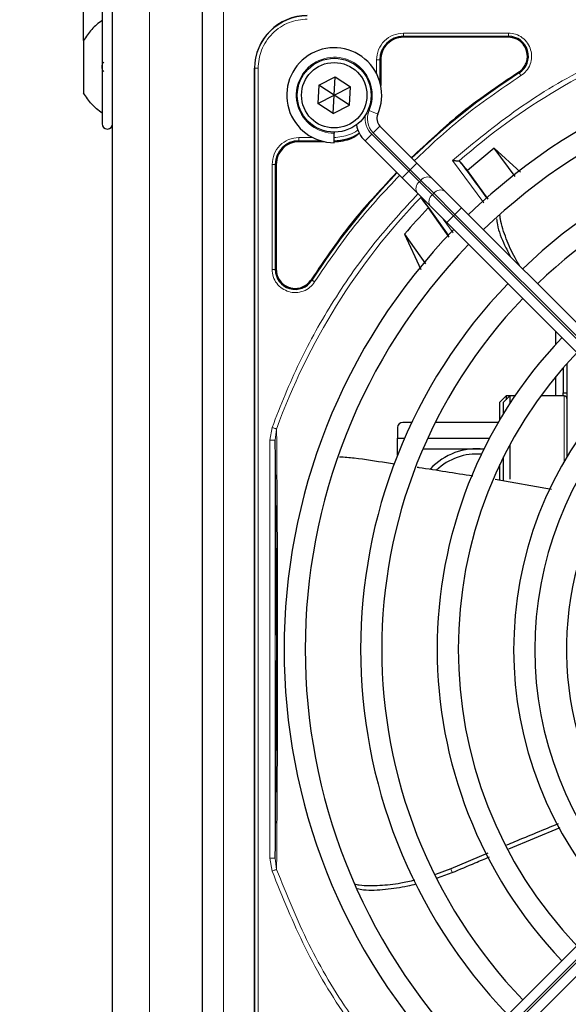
# Paper-space layout 'Blatt3' of a CAD drawing. Header units: millimetres. Extents: x 5 to 418, y 2 to 292.
# Tile 49 of 97: x 59 to 67, y 234 to 249. Entities that reach past the tile are written whole.
import ezdxf

# ---------------------------------------------------------------- set-up
doc = ezdxf.new("R2010")
doc.units = ezdxf.units.MM
doc.layers.add('SLD-0', color=7, linetype='Continuous')
doc.styles.add('SLDTEXTSTYLE0', font='TXT', dxfattribs={"width": 0.605})
doc.dimstyles.new('SLDDIMSTYLE1', dxfattribs={"dimtxt": 3.5, "dimasz": 3.302, "dimexe": 0, "dimexo": 0.0625, "dimgap": 0.875, "dimtad": 1, "dimlfac": 6, "dimrnd": 1e-09, "dimzin": 12, "dimdsep": 46, "dimtxsty": 'SLDTEXTSTYLE0', "dimsah": 1, "dimcen": 0.09, "dimadec": 0, "dimazin": 3, "dimtfac": 1, "dimtofl": 0, "dimtmove": 0, "dimatfit": 3, "dimfxl": 1, "dimfrac": 2, "dimtolj": 1, "dimtzin": 12, "dimarcsym": 0})

# ---------------------------------------------------------------- blocks, each defined once
blk = doc.blocks.new('_D_11')
at = {"layer": 'SLD-0'}
for p, q in [((59.721, 248.802), (59.721, 271.94)), ((143.471, 248.802), (143.471, 271.94)), ((59.721, 270.94), (143.471, 270.94))]:
    blk.add_line(p, q, dxfattribs=at)
for points in [[(59.721, 270.94), (63.023, 270.432), (63.023, 271.448)], [(143.471, 270.94), (140.169, 271.448), (140.169, 270.432)]]:
    blk.add_solid(points, dxfattribs=at)
at = {"layer": 'SLD-0', "insert": (95.581, 275.451), "char_height": 3.5, "attachment_point": 1, "style": 'SLDTEXTSTYLE0'}
blk.add_mtext('502,5', dxfattribs=at)
blk = doc.blocks.new('_D_12')
at = {"layer": 'SLD-0', "color": 7}
for p, q in [((62.596, 260.94), (48.721, 260.94)), ((49.721, 99.273), (49.721, 260.94)), ((62.596, 99.273), (48.721, 99.273))]:
    blk.add_line(p, q, dxfattribs=at)
for points in [[(49.721, 260.94), (49.213, 257.638), (50.229, 257.638)], [(49.721, 99.273), (50.229, 102.575), (49.213, 102.575)]]:
    blk.add_solid(points, dxfattribs=at)
at = {"layer": 'SLD-0', "color": 7, "insert": (45.209, 176.096), "char_height": 3.5, "attachment_point": 1, "rotation": 90, "style": 'SLDTEXTSTYLE0'}
blk.add_mtext('970', dxfattribs=at)

psp = doc.layouts.new('Blatt3')

# ---------------------------------------------------------------- linework, layer by layer
at = {"color": 7, "linetype": 'Continuous', "lineweight": 25}
for p, q in [((60.1795, 219.1063), (60.1795, 250.3563)), ((60.0128, 249.2897), (60.0128, 247.4897)), ((61.5962, 249.273), (61.5962, 229.1063)), ((66.4315, 248.8555), (64.7712, 248.8555)), ((59.7212, 248.8022), (59.7212, 247.9772)), ((62.4212, 230.0147), (62.4212, 248.3647)), ((64.4136, 248.498), (64.4136, 248.0931)), ((63.4373, 248.0968), (63.6945, 248.228)), ((63.6795, 247.9397), (63.6945, 248.228)), ((63.6945, 248.228), (63.9366, 248.0709)), ((63.4373, 248.0968), (63.4223, 247.8085)), ((63.6795, 247.9397), (63.4373, 248.0968)), ((63.6795, 247.9397), (63.9366, 248.0709)), ((63.9217, 247.7826), (63.9366, 248.0709)), ((63.4223, 247.8085), (63.6795, 247.9397)), ((63.6645, 247.6514), (63.6795, 247.9397)), ((63.9217, 247.7826), (63.6795, 247.9397)), ((63.6645, 247.6514), (63.4223, 247.8085)), ((63.6645, 247.6514), (63.9217, 247.7826)), ((64.9864, 246.8685), (64.4012, 247.4537)), ((63.6795, 247.3563), (63.6795, 247.3397)), ((63.6795, 247.1897), (63.6795, 247.3397)), ((63.5261, 247.2055), (63.1212, 247.2055)), ((64.1655, 247.218), (64.7507, 246.6328)), ((66.2073, 247.1029), (65.7839, 246.7509)), ((66.6214, 246.7222), (66.2073, 247.1029)), ((66.5354, 246.6551), (66.2073, 247.1029)), ((62.7636, 246.848), (62.7636, 245.1877)), ((65.2281, 246.6268), (64.9864, 246.8685)), ((65.6651, 246.8943), (65.6509, 246.901)), ((65.7839, 246.7509), (65.6651, 246.8943)), ((66.1123, 246.3007), (65.7839, 246.7509)), ((64.7507, 246.6328), (64.9924, 246.3911)), ((65.4334, 246.4214), (65.2281, 246.6268)), ((64.9924, 246.3911), (65.1977, 246.1857)), ((65.6918, 246.1631), (65.4334, 246.4214)), ((65.057, 246.3146), (65.1655, 246.1589)), ((65.1977, 246.1857), (65.4561, 245.9274)), ((65.495, 245.7001), (65.1655, 246.1589)), ((71.3437, 240.5112), (65.6918, 246.1631)), ((65.4561, 245.9274), (71.108, 240.2755)), ((64.7886, 245.7435), (65.0471, 245.1874)), ((64.7886, 245.7435), (65.1193, 245.2752)), ((67.1795, 244.1897), (67.1797, 244.2038)), ((67.1795, 244.0066), (67.1795, 244.1897)), ((67.3545, 243.7031), (67.3545, 242.2313)), ((67.2962, 243.6366), (67.2962, 243.2397)), ((67.1795, 243.1897), (67.1795, 243.4983)), ((67.2962, 243.2397), (67.3545, 243.2397)), ((67.2962, 243.1897), (67.2962, 243.2397)), ((66.3962, 243.1897), (66.2962, 243.0897)), ((66.2962, 242.8157), (66.2962, 243.0897)), ((66.4545, 243.1897), (66.3545, 243.0897)), ((66.3545, 242.9126), (66.3545, 243.0897)), ((66.4545, 243.1897), (66.3962, 243.1897)), ((66.3962, 243.1897), (66.3962, 243.1313)), ((66.5333, 243.1897), (66.4545, 243.1897)), ((66.4545, 243.1897), (66.4545, 243.071)), ((67.3128, 243.1897), (66.9407, 243.1897)), ((64.9059, 242.773), (64.7628, 242.773)), ((66.2711, 242.773), (65.2769, 242.773)), ((64.6795, 242.6897), (64.6795, 242.523)), ((64.6795, 242.523), (64.7919, 242.523)), ((64.6795, 242.2527), (64.6795, 242.523)), ((65.157, 242.523), (66.1323, 242.523)), ((65.0829, 242.3563), (66.0469, 242.3563)), ((66.4545, 242.4186), (66.4545, 241.8778)), ((66.3545, 241.9352), (66.3545, 242.2263)), ((66.2962, 241.8545), (66.2962, 242.1067)), ((66.2207, 241.8735), (67.1133, 241.7197)), ((66.3545, 241.8459), (66.3545, 241.9352)), ((71.108, 238.1039), (65.4561, 232.4519)), ((65.6918, 232.2162), (71.3437, 237.8682)), ((66.4356, 236.0356), (67.2497, 236.3728)), ((66.1052, 235.9672), (65.5219, 235.7195)), ((65.5219, 235.7195), (65.2769, 235.6332)), ((65.3085, 235.5789), (65.5412, 235.662))]:
    psp.add_line(p, q, dxfattribs=at)
at = {"color": 7, "linetype": 'Continuous', "lineweight": 18}
for p, q in [((60.7628, 219.1063), (60.7628, 250.3563)), ((61.9295, 249.273), (61.9295, 229.1063)), ((64.7712, 248.9204), (66.4315, 248.9204)), ((64.7712, 248.8705), (66.4315, 248.8705)), ((64.7712, 248.8555), (64.7712, 248.8705)), ((66.4315, 248.8555), (66.4315, 248.8705)), ((62.4212, 248.3647), (62.4265, 248.3647)), ((62.4265, 248.3647), (62.4265, 230.0147)), ((62.4763, 248.3647), (62.4265, 248.3647)), ((62.4763, 248.3647), (62.4763, 230.0147)), ((64.3487, 248.2783), (64.3487, 248.4979)), ((64.3986, 248.1526), (64.3986, 248.498)), ((64.4136, 248.498), (64.3986, 248.498)), ((66.6009, 248.2917), (66.5928, 248.3044)), ((64.229, 247.6987), (64.3664, 247.6385)), ((64.2951, 247.3476), (64.4012, 247.4537)), ((63.1212, 247.2704), (63.3409, 247.2704)), ((64.1655, 247.218), (64.2715, 247.3241)), ((64.8568, 246.7388), (64.2715, 247.3241)), ((64.2951, 247.3476), (64.8803, 246.7624)), ((63.1212, 247.2205), (63.4666, 247.2205)), ((63.1212, 247.2055), (63.1212, 247.2205)), ((62.6987, 245.1877), (62.6987, 246.8479)), ((62.7486, 245.1877), (62.7486, 246.848)), ((62.7636, 246.848), (62.7486, 246.848)), ((64.8803, 246.7624), (64.9864, 246.8685)), ((66.0444, 246.2398), (65.5469, 246.9107)), ((64.7507, 246.6328), (64.8568, 246.7388)), ((64.8803, 246.7624), (64.8568, 246.7388)), ((65.0234, 246.5722), (64.8568, 246.7388)), ((64.8803, 246.7624), (65.047, 246.5957)), ((65.0234, 246.5722), (65.047, 246.5957)), ((65.2288, 246.3668), (65.0234, 246.5722)), ((65.047, 246.5957), (65.2524, 246.3904)), ((65.2524, 246.3904), (65.2288, 246.3668)), ((65.5621, 246.0335), (65.2288, 246.3668)), ((65.2524, 246.3904), (65.5857, 246.057)), ((65.4561, 245.9274), (65.5621, 246.0335)), ((65.5621, 246.0335), (65.5857, 246.057)), ((71.2141, 240.3815), (65.5621, 246.0335)), ((65.5857, 246.057), (65.6918, 246.1631)), ((65.5857, 246.057), (71.2376, 240.4051)), ((65.4006, 245.9829), (65.5586, 245.7673)), ((62.7486, 245.1877), (62.7636, 245.1877)), ((63.3148, 245.0263), (63.3274, 245.0182)), ((67.3128, 242.1606), (67.3128, 243.1897)), ((62.6643, 242.4907), (62.6975, 242.6927)), ((62.7476, 242.4907), (62.7691, 242.667)), ((62.6643, 235.8886), (62.6643, 242.4907)), ((62.7476, 235.8886), (62.7476, 242.4907)), ((65.5621, 232.3459), (71.2141, 237.9978)), ((71.2376, 237.9742), (65.5857, 232.3223)), ((62.6975, 235.6866), (62.6643, 235.8886)), ((62.7692, 235.7122), (62.7476, 235.8886)), ((65.5219, 235.7195), (65.5412, 235.662))]:
    psp.add_line(p, q, dxfattribs=at)
at = {"color": 7, "linetype": 'Continuous', "lineweight": 25}
for radius in [0.5833, 0.5167]:
    psp.add_circle((63.6795, 247.9397), radius, dxfattribs=at)
for centre, radius, start, end in [((63.2545, 248.3647), 0.8333, 90, 180), ((64.7712, 248.498), 0.3725, 90, 180), ((66.4315, 248.5563), 0.3142, 302.63367, 90), ((63.6795, 247.9397), 0.75, 336.32369, 270), ((72.4295, 239.1897), 9.5417, 46.02565, 133.99915), ((72.4295, 239.1897), 9.2083, 90, 133.96292), ((72.4295, 239.1897), 10.8083, 122.63367, 134.11645), ((64.519, 247.5716), 0.1667, 156.32369, 225), ((60.0962, 247.4897), 0.0833, 180, 0), ((64.519, 247.5716), 0.5, 191.42049, 225), ((72.4295, 239.1897), 8.3333, 46.14599, 133.85401), ((63.6712, 247.948), 0.7275, 270, 303.67329), ((63.1212, 246.848), 0.3725, 90, 180), ((72.4295, 239.1897), 8, 90, 133.80625), ((52.4715, 236.6954), 16.676, 35.2521, 37.70462), ((72.4295, 239.1897), 10.8083, 135.88355, 147.36633), ((52.4715, 236.6954), 15.8406, 34.77699, 37.39093), ((72.4295, 239.1897), 10.0666, 136.18656, 139.37912), ((72.4295, 239.1897), 9.5417, 136.00085, 223.99915), ((72.4295, 239.1897), 9.2083, 136.03708, 223.96292), ((63.0628, 245.1877), 0.3142, 180, 327.36633), ((72.4295, 239.1897), 8.3333, 136.14599, 223.85401), ((72.4295, 239.1897), 8, 136.19375, 223.80625), ((72.4295, 239.1897), 7.125, 136.34037, 223.65963), ((72.4295, 239.1897), 6.7917, 136.40617, 223.59383), ((72.4295, 239.1897), 5.9167, 136.84931, 223.38582), ((67.3128, 243.148), 0.0417, 0, 90), ((72.4295, 239.1897), 5.5833, 136.71058, 223.43808), ((64.7628, 242.6897), 0.0833, 90, 180), ((65.9295, 241.3563), 1, 83.44592, 137.06991), ((65.9295, 241.3563), 0.9167, 85.29282, 133.7486), ((72.4295, 239.1897), 5.0825, 158.61111, 223.12079)]:
    psp.add_arc(centre, radius, start, end, dxfattribs=at)
at = {"color": 7, "linetype": 'Continuous', "lineweight": 18}
for centre, radius, start, end in [((63.2545, 248.3647), 0.828, 90, 180), ((72.4295, 239.1897), 10.2672, 109.79676, 131.31692), ((63.6795, 247.9397), 0.6, 336.32369, 270), ((64.519, 247.5716), 0.35, 170.3629, 225), ((64.519, 247.5716), 0.3167, 156.32369, 225), ((65.154, 246.5152), 0.1339, 56.42175, 143.04947), ((65.1039, 246.4652), 0.1339, 126.95053, 213.57825), ((65.3093, 246.2598), 0.1339, 126.95053, 213.57825), ((65.3594, 246.3099), 0.1339, 56.42175, 143.04947), ((72.4295, 239.1897), 10.2672, 135.92524, 160.20345)]:
    psp.add_arc(centre, radius, start, end, dxfattribs=at)
for points, knots in [([(63.2545, 249.1428), (63.1566, 249.1325), (63.006, 249.1165), (62.8248, 249.0194), (62.7002, 248.919), (62.5997, 248.7943), (62.5027, 248.6131), (62.4867, 248.4626), (62.4763, 248.3647)], [0, 0, 0, 0, 0.2394568, 0.3683607, 0.5, 0.6316393, 0.7605432, 1, 1, 1, 1]), ([(64.3487, 248.4979), (64.3551, 248.5533), (64.3677, 248.664), (64.4654, 248.8037), (64.6051, 248.9014), (64.7158, 248.9141), (64.7712, 248.9204)], [0, 0, 0, 0, 0.2499998, 0.4999995, 0.7499998, 1, 1, 1, 1]), ([(64.7712, 248.9204), (64.7712, 248.9141), (64.7712, 248.9014), (64.7712, 248.8853), (64.7712, 248.8736), (64.7712, 248.8715), (64.7712, 248.8705)], [0, 0, 0, 0, 0.24999742, 0.49999828, 0.74999914, 1, 1, 1, 1]), ([(65.5469, 246.9107), (65.886, 247.1905), (66.5644, 247.7503), (67.7032, 248.428), (68.5189, 248.7572), (68.9266, 248.9217)], [0, 0, 0, 0, 0.3332143, 0.6667754, 1, 1, 1, 1]), ([(66.4315, 248.9204), (66.4694, 248.917), (66.5475, 248.9099), (66.6538, 248.8526), (66.7366, 248.7666), (66.7867, 248.6603), (66.8018, 248.5437), (66.7785, 248.4267), (66.7198, 248.3211), (66.6579, 248.2731), (66.6278, 248.2497)], [0, 0, 0, 0, 0.1217125, 0.2499998, 0.3782872, 0.4999997, 0.6217122, 0.7499998, 0.8782874, 1, 1, 1, 1]), ([(66.6278, 248.2497), (66.3077, 248.0332), (65.7117, 247.6303), (65.1885, 247.1369), (64.9464, 246.9085)], [0, 0, 0, 0, 0.5371744, 1, 1, 1, 1]), ([(66.6278, 248.2497), (66.6244, 248.255), (66.6176, 248.2657), (66.6089, 248.2793), (66.6026, 248.2891), (66.6015, 248.2909), (66.6009, 248.2917)], [0, 0, 0, 0, 0.2499911, 0.4999941, 0.749997, 1, 1, 1, 1]), ([(62.6987, 246.8479), (62.7051, 246.9033), (62.7177, 247.014), (62.8154, 247.1537), (62.9551, 247.2514), (63.0658, 247.2641), (63.1212, 247.2704)], [0, 0, 0, 0, 0.2499997, 0.4999995, 0.7499997, 1, 1, 1, 1]), ([(63.6712, 247.2704), (63.7556, 247.2804), (63.8856, 247.2958), (64.0111, 247.3552), (64.0504, 247.3877), (64.0545, 247.3911)], [0, 0, 0, 0, 0.6241676, 0.9601677, 1, 1, 1, 1]), ([(64.7107, 246.6728), (64.4823, 246.4306), (63.9889, 245.9075), (63.5859, 245.3115), (63.3695, 244.9914)], [0, 0, 0, 0, 0.4628256, 1, 1, 1, 1]), ([(65.0063, 246.3867), (64.7724, 246.1336), (64.2847, 245.606), (63.6605, 244.7073), (63.1081, 243.7319), (62.8341, 243.0384), (62.6975, 242.6927)], [0, 0, 0, 0, 0.2353986, 0.4907622, 0.7461259, 1, 1, 1, 1]), ([(63.3695, 244.9914), (63.3461, 244.9612), (63.298, 244.8994), (63.1925, 244.8407), (63.0754, 244.8174), (62.9589, 244.8325), (62.8526, 244.8826), (62.7665, 244.9653), (62.7093, 245.0717), (62.7022, 245.1497), (62.6987, 245.1877)], [0, 0, 0, 0, 0.12171258, 0.25, 0.37828742, 0.5, 0.62171258, 0.75, 0.87828742, 1, 1, 1, 1]), ([(62.7486, 245.1877), (62.7476, 245.1877), (62.7455, 245.1877), (62.7339, 245.1877), (62.7177, 245.1877), (62.705, 245.1877), (62.6987, 245.1877)], [0, 0, 0, 0, 0.25000199, 0.50000399, 0.75000598, 1, 1, 1, 1]), ([(63.3695, 244.9914), (63.3642, 244.9948), (63.3535, 245.0016), (63.3399, 245.0103), (63.33, 245.0166), (63.3283, 245.0177), (63.3274, 245.0182)], [0, 0, 0, 0, 0.25, 0.5, 0.75, 1, 1, 1, 1]), ([(62.7692, 235.7122), (62.771, 235.9276), (62.7743, 236.3286), (62.7783, 236.9355), (62.7824, 237.5874), (62.7832, 238.3499), (62.7855, 239.148), (62.7839, 239.8491), (62.7828, 240.4145), (62.7813, 240.9541), (62.7781, 241.4993), (62.7739, 242.0804), (62.7708, 242.4635), (62.7691, 242.667)], [0, 0, 0, 0, 0.1054719, 0.1963571, 0.2752888, 0.387443, 0.5077236, 0.5879672, 0.6632165, 0.7350379, 0.8122986, 0.9002709, 1, 1, 1, 1]), ([(62.7692, 235.7122), (62.7655, 235.7109), (62.7582, 235.7083), (62.7407, 235.702), (62.7201, 235.6947), (62.705, 235.6893), (62.6975, 235.6866)], [0, 0, 0, 0, 0.25, 0.5, 0.75, 1, 1, 1, 1]), ([(62.6975, 235.6866), (62.862, 235.2789), (63.1912, 234.4633), (63.8689, 233.3245), (64.4287, 232.6461), (64.7085, 232.3071)], [0, 0, 0, 0, 0.3332246, 0.6667857, 1, 1, 1, 1]), ([(64.7181, 232.411), (64.4475, 232.7433), (63.9061, 233.4078), (63.2497, 234.5197), (62.9293, 235.3147), (62.7692, 235.7122)], [0, 0, 0, 0, 0.3333334, 0.6666667, 1, 1, 1, 1])]:
    psp.add_open_spline(points, degree=3, knots=knots, dxfattribs=at)
at = {"color": 7, "linetype": 'Continuous', "lineweight": 25}
for points in [[(60.0128, 249.123), (59.955, 249.0779), (59.8394, 248.9877), (59.7606, 248.864), (59.7212, 248.8022)], [(64.7712, 248.8555), (64.7243, 248.8502), (64.6306, 248.8394), (64.5124, 248.7567), (64.4298, 248.6385), (64.419, 248.5448), (64.4136, 248.498)], [(66.7307, 248.5563), (66.7262, 248.5955), (66.7172, 248.6739), (66.648, 248.7728), (66.5491, 248.842), (66.4707, 248.851), (66.4315, 248.8555)], [(66.5928, 248.3044), (66.6129, 248.3194), (66.653, 248.3493), (66.6964, 248.4114), (66.7253, 248.4814), (66.7289, 248.5314), (66.7307, 248.5563)], [(60.0128, 247.6563), (59.955, 247.7014), (59.8394, 247.7917), (59.7606, 247.9153), (59.7212, 247.9772)], [(63.1212, 247.2055), (63.0743, 247.2002), (62.9806, 247.1894), (62.8624, 247.1067), (62.7798, 246.9885), (62.769, 246.8948), (62.7636, 246.848)], [(62.7636, 245.1877), (62.7666, 245.1556), (62.7726, 245.0915), (62.8196, 245.0051), (62.8893, 244.9375), (62.9773, 244.8955), (63.0741, 244.8834), (63.1692, 244.9028), (63.2553, 244.9502), (63.295, 245.0009), (63.3148, 245.0263)]]:
    psp.add_open_spline(points, degree=3, dxfattribs=at)
at = {"color": 7, "linetype": 'Continuous', "lineweight": 18}
for points in [[(66.4315, 248.9204), (66.4315, 248.9141), (66.4315, 248.9014), (66.4315, 248.8853), (66.4315, 248.8736), (66.4315, 248.8715), (66.4315, 248.8705)], [(64.3487, 248.4979), (64.355, 248.4979), (64.3677, 248.4979), (64.3839, 248.4979), (64.3955, 248.498), (64.3976, 248.498), (64.3986, 248.498)], [(63.1212, 247.2704), (63.1212, 247.2641), (63.1212, 247.2514), (63.1212, 247.2353), (63.1212, 247.2236), (63.1212, 247.2215), (63.1212, 247.2205)], [(62.6987, 246.8479), (62.705, 246.8479), (62.7177, 246.8479), (62.7339, 246.848), (62.7455, 246.848), (62.7476, 246.848), (62.7486, 246.848)], [(62.6975, 242.6927), (62.705, 242.69), (62.7201, 242.6846), (62.7407, 242.6772), (62.7582, 242.6709), (62.7655, 242.6683), (62.7691, 242.667)], [(62.6643, 242.4907), (62.6751, 242.4907), (62.6967, 242.4907), (62.724, 242.4907), (62.7434, 242.4907), (62.7462, 242.4907), (62.7476, 242.4907)], [(62.7476, 235.8886), (62.7462, 235.8886), (62.7434, 235.8886), (62.724, 235.8886), (62.6967, 235.8886), (62.6751, 235.8886), (62.6643, 235.8886)]]:
    psp.add_open_spline(points, degree=3, dxfattribs=at)
at = {"color": 7, "linetype": 'Continuous', "lineweight": 25}
for points, knots in [([(60.0414, 248.3167), (60.0374, 248.3192), (60.0297, 248.3242), (60.0205, 248.3408), (60.0143, 248.3631), (60.0121, 248.3895), (60.0143, 248.4159), (60.0204, 248.4384), (60.0296, 248.4551), (60.0374, 248.4601), (60.0414, 248.4626)], [0, 0, 0, 0, 0.1252217, 0.2494831, 0.3743256, 0.4990628, 0.6238964, 0.749388, 0.8744406, 1, 1, 1, 1]), ([(66.5928, 248.3044), (66.2698, 248.0859), (65.67, 247.6803), (65.1435, 247.1836), (64.9005, 246.9544)], [0, 0, 0, 0, 0.5384941, 1, 1, 1, 1]), ([(63.6712, 247.2055), (63.7706, 247.2129), (63.9218, 247.2241), (64.0401, 247.3147), (64.0805, 247.3457)], [0, 0, 0, 0, 0.6579201, 1, 1, 1, 1]), ([(65.5469, 246.9107), (65.5604, 246.9094), (65.5828, 246.9072), (65.6126, 246.9048), (65.6354, 246.9025), (65.646, 246.9015), (65.6509, 246.901)], [0, 0, 0, 0, 0.3361266, 0.5608644, 0.7960602, 1, 1, 1, 1]), ([(64.6648, 246.7187), (64.4355, 246.4757), (63.9388, 245.9491), (63.5332, 245.3493), (63.3148, 245.0263)], [0, 0, 0, 0, 0.4615059, 1, 1, 1, 1]), ([(66.6061, 245.2488), (66.5816, 245.2892), (66.4982, 245.4266), (66.3941, 245.6729), (66.3126, 245.8991), (66.298, 246.022), (66.2958, 246.0406)], [0, 0, 0, 0, 0.1608303, 0.546469, 0.9312223, 1, 1, 1, 1]), ([(66.2434, 245.9878), (66.2471, 245.9579), (66.2644, 245.8195), (66.3447, 245.6193), (66.428, 245.4554), (66.4576, 245.3973)], [0, 0, 0, 0, 0.1506495, 0.6992401, 1, 1, 1, 1]), ([(62.7476, 235.8886), (62.7501, 236.0823), (62.7548, 236.4488), (62.7604, 237.0112), (62.7645, 237.5089), (62.7672, 237.9675), (62.7696, 238.5417), (62.7708, 239.2003), (62.7694, 239.8876), (62.7671, 240.4411), (62.7633, 241.0448), (62.757, 241.7417), (62.7509, 242.2298), (62.7476, 242.4907)], [0, 0, 0, 0, 0.0997395, 0.1888341, 0.2689825, 0.3274726, 0.3897121, 0.5145235, 0.5996364, 0.6761984, 0.7501396, 0.8664184, 1, 1, 1, 1]), ([(63.7629, 242.2303), (63.8407, 242.225), (64.0903, 242.2079), (64.3771, 242.1558), (64.588, 242.1249), (64.6289, 242.1189)], [0, 0, 0, 0, 0.2677132, 0.8581232, 1, 1, 1, 1]), ([(64.9881, 242.0655), (64.9977, 242.0641), (65.2914, 242.0204), (65.5846, 241.9737), (65.8683, 241.9285)], [0, 0, 0, 0, 0.0325434, 1, 1, 1, 1]), ([(67.2142, 236.4305), (66.9844, 236.3365), (66.7129, 236.2254), (66.4429, 236.1105), (66.4012, 236.0928)], [0, 0, 0, 0, 0.845838, 1, 1, 1, 1]), ([(65.5412, 235.662), (65.663, 235.7138), (65.8597, 235.7975), (66.0573, 235.879), (66.1326, 235.9101)], [0, 0, 0, 0, 0.6190746, 1, 1, 1, 1]), ([(64.952, 235.5422), (64.8777, 235.5244), (64.6931, 235.4801), (64.3986, 235.4523), (64.1539, 235.4457), (64.028, 235.4709), (64.005, 235.4755)], [0, 0, 0, 0, 0.2326727, 0.5781017, 0.9227396, 1, 1, 1, 1]), ([(64.0406, 235.4092), (64.0742, 235.4026), (64.2152, 235.3749), (64.4882, 235.3979), (64.7678, 235.4314), (64.9306, 235.4732), (64.9757, 235.4848)], [0, 0, 0, 0, 0.1160313, 0.4865394, 0.8577783, 1, 1, 1, 1])]:
    psp.add_open_spline(points, degree=3, knots=knots, dxfattribs=at)

# ---------------------------------------------------------------- dimensions: what is measured, and where the dimension line sits
at = {"layer": 'SLD-0'}
dim = psp.add_linear_dim(base=(143.4712, 270.9397), p1=(59.7212, 248.8022), p2=(143.4712, 248.8022), dimstyle='SLDDIMSTYLE1', dxfattribs=at)
dim.commit()
dim.dimension.update_dxf_attribs({"geometry": '_D_11', "text_midpoint": (101.5962, 270.9397), "dimtype": 160})
at = {"layer": 'SLD-0', "color": 7}
dim = psp.add_linear_dim(base=(49.7205, 260.9397), p1=(62.5962, 99.273), p2=(62.5962, 260.9397), angle=90, dimstyle='SLDDIMSTYLE1', dxfattribs=at)
dim.commit()
dim.dimension.update_dxf_attribs({"geometry": '_D_12', "text_midpoint": (49.7205, 180.1063), "dimtype": 160})

doc.saveas('drawing.dxf')
